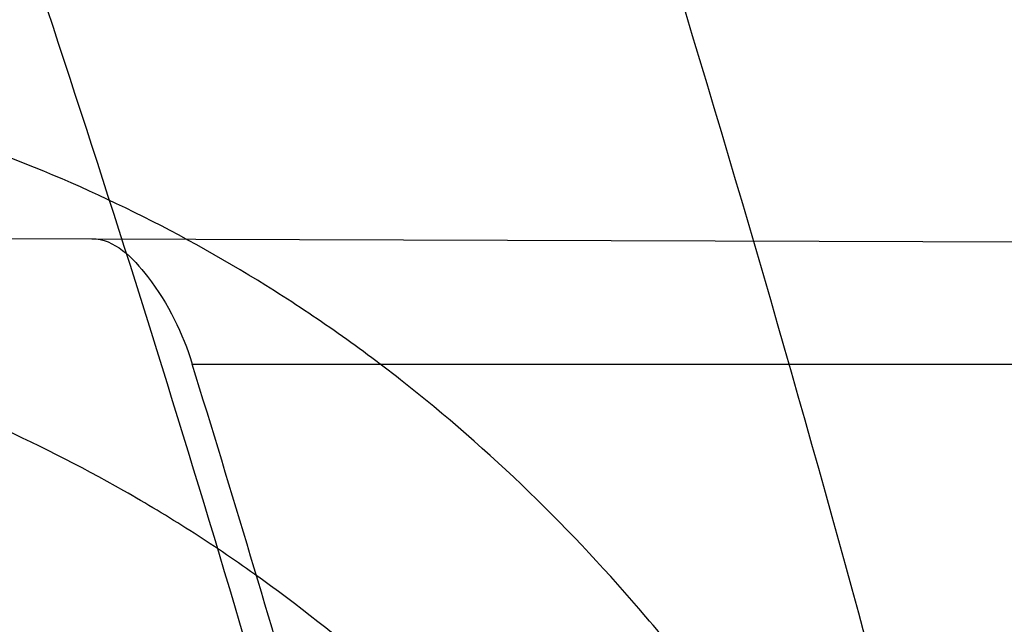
# Model space of a CAD drawing. Header units: millimetres. Extents: x 0 to 297, y 0 to 210.
# Tile 99 of 256: x 141.7184 to 141.7415, y 93.71 to 93.7242. Entities that reach past the tile are written whole.
import ezdxf

# ---------------------------------------------------------------- set-up
doc = ezdxf.new("R2010")
doc.units = ezdxf.units.MM
doc.header["$LTSCALE"] = 16.335
doc.layers.get('0').update_dxf_attribs({"linetype": 'CONTINUOUS'})
for name, color, linetype in [('01_GLOBAL', 7, 'CONTINUOUS'), ('INTFCLR_1', 7, 'CONTINUOUS'), ('INTFCLR_144815', 7, 'CONTINUOUS')]:
    doc.layers.add(name, color=color, linetype=linetype)

msp = doc.modelspace()

# ---------------------------------------------------------------- linework, layer by layer
at = {"color": 7, "linetype": 'Continuous'}
msp.add_circle((142.5788034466, 92.2083412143), 3.42, dxfattribs=at)
at = {"color": 9, "linetype": 'Continuous'}
msp.add_arc((142.5788034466, 92.2083412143), 3.3761688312, 92.9674534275, 177.0325465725, dxfattribs=at)
at = {"layer": '01_GLOBAL', "color": 7, "linetype": 'Continuous'}
msp.add_circle((142.5788034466, 92.2083412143), 3.465, dxfattribs=at)
at = {"layer": 'INTFCLR_1', "color": 6, "linetype": 'Continuous'}
msp.add_line((141.6490417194, 93.71928212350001), (141.7201135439, 93.71903403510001), dxfattribs=at)
at = {"layer": 'INTFCLR_1', "color": 9, "linetype": 'Continuous'}
for p, q in [((141.7201135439, 93.71903403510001), (141.7990226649, 93.7187585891)), ((141.7224650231, 93.7160928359), (141.7996998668, 93.7160928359))]:
    msp.add_line(p, q, dxfattribs=at)
at = {"layer": 'INTFCLR_1', "color": 6, "linetype": 'Continuous'}
for centre, radius, start, end in [((141.273551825, 93.5765928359), 0.5431065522, 270, 90.00000002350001), ((141.273551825, 93.5765928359), 0.5161422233, 270, 90.00000002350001), ((141.2728077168, 93.5765959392), 0.4707983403, 16.0920984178, 17.2354244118)]:
    msp.add_arc(centre, radius, start, end, dxfattribs=at)
at = {"layer": 'INTFCLR_1', "color": 9, "linetype": 'Continuous'}
msp.add_arc((141.273551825, 93.5765928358), 0.4693968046, 15.0858372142, 18.3537618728, dxfattribs=at)
for points, knots in [([(141.7564146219, 93.4086508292), (141.7574831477, 93.41155839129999), (141.7595771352, 93.4174295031), (141.7635668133, 93.42933601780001), (141.7700402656, 93.45070775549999), (141.7760428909, 93.4757920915), (141.7800065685, 93.49821100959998), (141.7816728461, 93.5096585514), (141.7825328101, 93.5162796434), (141.7845176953, 93.5329021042), (141.7865801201, 93.56130459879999), (141.786249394, 93.5948145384), (141.7846909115, 93.6165304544), (141.783710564, 93.6265576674), (141.7829887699, 93.6332267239), (141.7807586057, 93.6512265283), (141.7756949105, 93.6800492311), (141.7683980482, 93.70818923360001), (141.7631787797, 93.72489102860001), (141.7612158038, 93.7308650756), (141.7582294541, 93.7396651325), (141.7514922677, 93.75806300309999), (141.7398577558, 93.7850653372), (141.7266081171, 93.8105758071), (141.7173713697, 93.8262776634), (141.7130543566, 93.8332672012), (141.7101864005, 93.83782329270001), (141.7024300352, 93.84980584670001), (141.6894327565, 93.86819606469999), (141.6713790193, 93.8905837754), (141.6560874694, 93.9073650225), (141.64540551, 93.9180914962), (141.6394993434, 93.9237707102), (141.6313044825, 93.931429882), (141.6198341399, 93.9414587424), (141.6074179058, 93.951189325), (141.5999877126, 93.9564732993), (141.5969902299, 93.95850233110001), (141.595231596, 93.95966887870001), (141.5931919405, 93.96097975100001), (141.5909359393, 93.9623581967), (141.5889565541, 93.9634935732), (141.587260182, 93.9643827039), (141.5858677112, 93.96502951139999), (141.5847587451, 93.9654250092), (141.5839916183, 93.9656040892), (141.5833474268, 93.9655067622), (141.5832219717, 93.96490050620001), (141.5835311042, 93.9642303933), (141.5840679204, 93.963301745), (141.5849352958, 93.96213278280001), (141.5860911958, 93.9607075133), (141.587545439, 93.9590358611), (141.5892822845, 93.9571169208), (141.5909074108, 93.95536848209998), (141.5923395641, 93.9538455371), (141.5948337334, 93.9512100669), (141.5989725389, 93.94688354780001), (141.6073909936, 93.9380497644), (141.6165855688, 93.9281391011), (141.6249614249, 93.9186667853), (141.6301387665, 93.9126434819), (141.6384641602, 93.90275559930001), (141.6512098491, 93.88673181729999), (141.6679191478, 93.8634190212), (141.680013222, 93.8443873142), (141.6879313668, 93.83084055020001), (141.6933038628, 93.8213126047), (141.702572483, 93.8039212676), (141.7149508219, 93.7776586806), (141.7234902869, 93.75576266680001), (141.7274621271, 93.7444100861)], [0, 0, 0, 0, 0.0103790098, 0.0208837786, 0.0420711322, 0.08518383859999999, 0.1071959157, 0.1183352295, 0.1239409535, 0.1295662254, 0.1744257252, 0.2192335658, 0.2417179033, 0.2473538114, 0.2529901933, 0.2641930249, 0.3081221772, 0.3509242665, 0.3614865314, 0.3667493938, 0.3719931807, 0.3926229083, 0.4323809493, 0.4704125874, 0.488853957, 0.4934075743, 0.4979380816, 0.506891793, 0.541232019, 0.5733300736, 0.6031972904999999, 0.6172524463, 0.624045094, 0.6306497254, 0.6548348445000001, 0.6750681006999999, 0.6834748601, 0.6853777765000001, 0.68719583, 0.6905456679, 0.6935010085, 0.6960526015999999, 0.698191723, 0.6999112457, 0.7012080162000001, 0.7020916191, 0.7026257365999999, 0.703100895, 0.7038825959, 0.7050751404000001, 0.7066972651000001, 0.7087491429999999, 0.7112254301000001, 0.7141189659, 0.7174213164, 0.7192231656, 0.7211235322, 0.729579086, 0.7392841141, 0.7620097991, 0.7748694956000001, 0.7816475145, 0.7886215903, 0.818178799, 0.8502213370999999, 0.88468242, 0.8936821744, 0.9027945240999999, 0.9213302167, 0.9597016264, 1, 1, 1, 1]), ([(141.589474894, 93.9635928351), (141.5901302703, 93.9635927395), (141.5934664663, 93.96227294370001), (141.5972968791, 93.9600325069), (141.6010154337, 93.95769364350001), (141.6028021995, 93.9565296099), (141.6058484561, 93.95450638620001), (141.6133970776, 93.94924141), (141.6260174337, 93.93955065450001), (141.6376862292, 93.9295595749), (141.6460232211, 93.9219302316), (141.6520280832, 93.91627713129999), (141.6628847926, 93.9056050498), (141.6784293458, 93.8889099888), (141.6967876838, 93.8666341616), (141.7100118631, 93.8483278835), (141.7179037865, 93.83639944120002), (141.7208202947, 93.8318664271), (141.7252087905, 93.8249149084), (141.734595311, 93.80930459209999), (141.748064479, 93.7839377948), (141.7598995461, 93.7570716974), (141.766753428, 93.7387640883), (141.7697904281, 93.7300101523), (141.7717861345, 93.7240691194), (141.7770905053, 93.7074658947), (141.7845086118, 93.67948795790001), (141.7896594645, 93.6508151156), (141.7919274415, 93.6329110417), (141.7926613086, 93.62627893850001), (141.793657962, 93.61630821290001), (141.795242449, 93.59471460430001), (141.7955788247, 93.5613875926), (141.7934815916, 93.5331432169), (141.7914638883, 93.5166159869), (141.7905895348, 93.51003151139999), (141.788895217, 93.4986462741), (141.7848639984, 93.4763451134), (141.7787596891, 93.4513974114), (141.7721799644, 93.4301501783), (141.768123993, 93.4183101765), (141.7659952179, 93.41247182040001), (141.7649089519, 93.40958046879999)], [0, 0, 0, 0, 0.0031306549, 0.0166311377, 0.0214593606, 0.0240790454, 0.0268205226, 0.0389267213, 0.0680356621, 0.1027866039, 0.1122691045, 0.1220183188, 0.1421809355, 0.1849822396, 0.2309158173, 0.2799873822, 0.2927706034, 0.2992370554, 0.3057353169, 0.3320403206, 0.3862319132, 0.4428084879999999, 0.4721383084, 0.4795908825, 0.487069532, 0.5020757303, 0.5628487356, 0.6251729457, 0.6410612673, 0.6490543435, 0.6570463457, 0.6889269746, 0.7524526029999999, 0.8160592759, 0.8240370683, 0.8319876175, 0.8477879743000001, 0.8790177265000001, 0.9402188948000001, 0.970317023, 0.9852457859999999, 1, 1, 1, 1]), ([(141.7253905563, 93.6877906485), (141.724973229, 93.6893901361), (141.7243076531, 93.6917758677), (141.7233398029, 93.6949255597), (141.7218420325, 93.6995075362), (141.71935493, 93.70610872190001), (141.7163531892, 93.7124181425), (141.7141387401, 93.7163786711), (141.7126401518, 93.71889539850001), (141.7099336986, 93.7230254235), (141.7056479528, 93.7283995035), (141.7011888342, 93.7325606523), (141.6980236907, 93.734972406), (141.695867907, 93.73648312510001), (141.6919530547, 93.73889649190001), (141.6859110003, 93.74171273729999), (141.6801357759, 93.7434979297), (141.6761363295, 93.74444243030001), (141.6733675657, 93.74502009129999), (141.6683827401, 93.7458769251), (141.6610182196, 93.74667350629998), (141.653474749, 93.74705854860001), (141.6480509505, 93.74718271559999), (141.6448667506, 93.74721970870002), (141.6399940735, 93.7472449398), (141.6326138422, 93.74717676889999), (141.6226920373, 93.74696573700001), (141.6160338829, 93.74678616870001), (141.6126829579, 93.7466869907)], [0, 0, 0, 0, 0.0346278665, 0.051871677, 0.0690216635, 0.135606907, 0.1994957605, 0.215141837, 0.2306514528, 0.2608466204, 0.3185308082, 0.3741944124, 0.3880448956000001, 0.4018755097, 0.4293241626, 0.4842905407, 0.5409817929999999, 0.5556132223, 0.5703744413, 0.6002237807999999, 0.6615312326, 0.7254044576, 0.7584008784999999, 0.7751754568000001, 0.7921112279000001, 0.8604747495, 0.9297738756, 1, 1, 1, 1]), ([(141.7274621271, 93.7444100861), (141.7315912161, 93.73260804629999), (141.7390893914, 93.7083558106), (141.7462276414, 93.6771830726), (141.7497519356, 93.6563636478), (141.7511690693, 93.6465420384), (141.7520562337, 93.63993331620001), (141.7542266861, 93.62172821), (141.7563129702, 93.5917074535), (141.7560193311, 93.56158016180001), (141.75492511, 93.5431617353), (141.7544248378, 93.53644044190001), (141.7535799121, 93.5264371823), (141.7512498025, 93.5051367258), (141.7458257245, 93.4730218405), (141.7391945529, 93.44635307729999), (141.7346932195, 93.43104762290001), (141.7328673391, 93.4250457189), (141.7295794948, 93.4147503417), (141.7226337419, 93.3948776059), (141.7115361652, 93.3677887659), (141.7001192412, 93.3445285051), (141.6927555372, 93.3309518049), (141.6900841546, 93.32616319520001), (141.6861147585, 93.3191771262), (141.6775648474, 93.3047783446), (141.6639972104, 93.28405809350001), (141.6473654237, 93.26144055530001), (141.6353721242, 93.2466858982), (141.6284582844, 93.2385874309), (141.6258517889, 93.2355648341), (141.6214530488, 93.2305373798), (141.6133270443, 93.2214911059), (141.6044845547, 93.2120682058), (141.5965053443, 93.2037254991), (141.5917239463, 93.1987068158), (141.5879282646, 93.1946089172), (141.5854794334, 93.19177211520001), (141.5841304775, 93.1899788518), (141.5835709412, 93.18902726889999), (141.5832318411, 93.1883445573), (141.5833749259, 93.1874561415), (141.5852684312, 93.18784244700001), (141.5873513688, 93.1888408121), (141.5911230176, 93.19087984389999), (141.5947207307, 93.1931715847), (141.5976748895, 93.1951401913), (141.5995705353, 93.1964436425), (141.602756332, 93.1986733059), (141.6078515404, 93.20240372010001), (141.6149715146, 93.20793848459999), (141.62561538, 93.21669735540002), (141.6351418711, 93.22524116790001), (141.6434777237, 93.2332353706), (141.649452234, 93.23913163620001), (141.6602195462, 93.2502334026), (141.6755659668, 93.26754542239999), (141.6935858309, 93.2905631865), (141.7064887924, 93.3094194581), (141.7141583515, 93.3216829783), (141.7169899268, 93.32634221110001), (141.721250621, 93.3334910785), (141.7303494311, 93.3495428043), (141.743335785, 93.375597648), (141.7522698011, 93.3973723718), (141.7564146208, 93.40865082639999)], [0, 0, 0, 0, 0.0419354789, 0.08505031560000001, 0.1071497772, 0.1127379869, 0.1183317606, 0.1295131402, 0.1742263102, 0.2191466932, 0.230445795, 0.2361065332, 0.241751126, 0.2641147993, 0.3079545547, 0.3508736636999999, 0.3561840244, 0.3614616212, 0.3719139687, 0.3924297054, 0.4320526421, 0.4700131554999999, 0.4792642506, 0.483852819, 0.4884035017, 0.5062126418, 0.5400088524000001, 0.5714206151, 0.6003317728, 0.6037560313, 0.6071340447, 0.6137178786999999, 0.6261602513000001, 0.6479155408, 0.6570536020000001, 0.6648783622, 0.6711643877, 0.6757843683, 0.6774462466, 0.6786751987, 0.6794900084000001, 0.6799813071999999, 0.6813020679, 0.6842478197, 0.6888651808, 0.6950795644, 0.6987591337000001, 0.70073729, 0.7027989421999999, 0.7117993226, 0.7219139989, 0.7330405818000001, 0.7580265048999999, 0.7648041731, 0.7717766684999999, 0.7861782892, 0.816667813, 0.8493175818, 0.8841610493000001, 0.8932352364, 0.8978283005, 0.9024468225, 0.9211469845, 0.9596997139, 1, 1, 1, 1]), ([(141.7229346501, 93.6870658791), (141.7225203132, 93.6885902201), (141.7218596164, 93.6908635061), (141.7209005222, 93.6938639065), (141.7194166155, 93.69823298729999), (141.7169546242, 93.7045300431), (141.7139955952, 93.7105420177), (141.7118172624, 93.71431676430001), (141.7103415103, 93.7167193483), (141.7076752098, 93.7206670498), (141.7034603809, 93.7258064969), (141.6990952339, 93.7297841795), (141.6959998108, 93.7320950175), (141.6938889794, 93.73354677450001), (141.6900556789, 93.73586962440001), (141.6841506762, 93.73858959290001), (141.6785147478, 93.7403304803), (141.6746112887, 93.7412595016), (141.6719096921, 93.74183220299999), (141.6670470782, 93.7426860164), (141.6598660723, 93.74350723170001), (141.6525099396, 93.74393946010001), (141.6472212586, 93.7441077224), (141.6441167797, 93.7441727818), (141.6393662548, 93.74424232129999), (141.632170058, 93.7442490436), (141.6224934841, 93.74414930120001), (141.6159991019, 93.74404697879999), (141.61273008, 93.74398991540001)], [0, 0, 0, 0, 0.0341067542, 0.0511005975, 0.068008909, 0.1337310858, 0.1969343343, 0.2124407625, 0.2278215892, 0.257805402, 0.3152480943, 0.3708921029, 0.3847695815, 0.3986396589, 0.4261925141, 0.481455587, 0.5385040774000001, 0.553232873, 0.5680896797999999, 0.5981246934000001, 0.6597952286, 0.7240152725, 0.7571801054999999, 0.774039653, 0.7910593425, 0.8597607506, 0.9294066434, 1, 1, 1, 1]), ([(141.5894748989, 93.1895928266), (141.5892979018, 93.1895928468), (141.5888645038, 93.1896782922), (141.5888868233, 93.190457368), (141.5893505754, 93.1912589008), (141.5901524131, 93.1924502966), (141.5913747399, 93.19393289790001), (141.5929802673, 93.19575471), (141.5949656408, 93.1978911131), (141.5971947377, 93.2002239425), (141.5996190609, 93.2027196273), (141.6031782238, 93.2063557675), (141.6105296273, 93.21384324), (141.6195432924, 93.22320786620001), (141.6278287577, 93.2322027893), (141.6323134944, 93.2372021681), (141.6349707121, 93.240207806), (141.642015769, 93.24825737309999), (141.6542358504, 93.2629238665), (141.6711890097, 93.2854196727), (141.6850238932, 93.3060388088), (141.6937443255, 93.3203727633), (141.6977917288, 93.32732574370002), (141.7005148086, 93.332090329), (141.7080176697, 93.34559306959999), (141.7196527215, 93.3687304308), (141.7309710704, 93.39569854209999), (141.7380553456, 93.41548603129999), (141.7414080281, 93.4257353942), (141.74326968, 93.43170979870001), (141.7478571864, 93.44693850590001), (141.754617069, 93.4734775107), (141.7601493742, 93.50545404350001), (141.7625257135, 93.5266628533), (141.7633872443, 93.5366215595), (141.7638973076, 93.5433123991), (141.7650129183, 93.56164671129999), (141.7653124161, 93.591641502), (141.7631848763, 93.6215275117), (141.7609722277, 93.63964749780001), (141.7600677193, 93.64622607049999), (141.758622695, 93.65600410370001), (141.7550282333, 93.6767350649), (141.7477475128, 93.7077732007), (141.7401050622, 93.7319029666), (141.7358975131, 93.7436438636)], [0, 0, 0, 0, 0.0008731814, 0.0017184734, 0.0032338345, 0.0055641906, 0.008732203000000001, 0.0127298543, 0.0175349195, 0.0231216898, 0.028646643, 0.0346996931, 0.0482229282, 0.0804128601, 0.09881585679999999, 0.1085510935, 0.1135452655, 0.1186072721, 0.1613234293, 0.207686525, 0.2575125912, 0.2837456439, 0.2904463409, 0.297201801, 0.3108185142, 0.3666506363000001, 0.4248611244, 0.4549770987, 0.470314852, 0.4780577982, 0.4858479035, 0.548777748, 0.6130125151, 0.6457681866, 0.6540348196, 0.6623247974, 0.6788712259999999, 0.7446474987, 0.8101274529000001, 0.8265054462, 0.8346996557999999, 0.8428862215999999, 0.8752668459, 0.9384715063, 1, 1, 1, 1]), ([(141.7449178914, 93.6854962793), (141.7445486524, 93.6870835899), (141.7437011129, 93.6902022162), (141.7423787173, 93.694001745), (141.7411714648, 93.6969382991), (141.7398904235, 93.69975635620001), (141.7381353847, 93.703095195), (141.736149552, 93.70622191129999), (141.7344440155, 93.7085443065), (141.7318779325, 93.71171622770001), (141.7289807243, 93.7145423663), (141.7258063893, 93.7168923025), (141.7236874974, 93.71829130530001), (141.7198488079, 93.7204088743), (141.7157062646, 93.721909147), (141.7120515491, 93.72277845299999), (141.7095364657, 93.7232666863), (141.7049750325, 93.723859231), (141.7010060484, 93.7239502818), (141.6983405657, 93.72387709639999)], [0, 0, 0, 0, 0.0736783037, 0.1459642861, 0.18172594, 0.2171910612, 0.2858878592, 0.3520712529, 0.3844359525, 0.4161009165, 0.5365327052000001, 0.5657771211, 0.5946184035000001, 0.6512644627, 0.7636610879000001, 0.7922337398, 0.8211066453, 0.8794481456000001, 1, 1, 1, 1]), ([(141.7410849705, 93.68459283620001), (141.7407177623, 93.6859891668), (141.7398784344, 93.68873430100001), (141.7385775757, 93.69206755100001), (141.7373956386, 93.6946443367), (141.7361380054, 93.69712486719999), (141.7344170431, 93.7000653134), (141.7324811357, 93.7028097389), (141.7308218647, 93.704848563), (141.7283055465, 93.7076614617), (141.7254838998, 93.71014752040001), (141.7224238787, 93.71220603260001), (141.7203653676, 93.7134462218), (141.7166282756, 93.7153293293), (141.7126306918, 93.7166576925), (141.709107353, 93.7174420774), (141.706676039, 93.71788315), (141.7022708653, 93.7184343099), (141.6984415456, 93.7185380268), (141.6958671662, 93.7184930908)], [0, 0, 0, 0, 0.0701429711, 0.1392985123, 0.1736599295, 0.2078369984, 0.2743812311, 0.3389829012, 0.370778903, 0.4020358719, 0.5223382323, 0.5518983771, 0.5811774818, 0.6390375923, 0.7549036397, 0.7844765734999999, 0.8144030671, 0.8749126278, 1, 1, 1, 1])]:
    msp.add_open_spline(points, degree=3, knots=knots, dxfattribs=at)
at = {"layer": 'INTFCLR_1', "color": 6, "linetype": 'Continuous'}
for points, knots in [([(141.6277114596, 93.9635928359), (141.62722335, 93.9635928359), (141.6272941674, 93.9616186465), (141.6286240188, 93.9602168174), (141.6303773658, 93.9574436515), (141.6330579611, 93.9541787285), (141.636536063, 93.9498851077), (141.6409148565, 93.9446589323), (141.6460561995, 93.938503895), (141.6515635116, 93.9318371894), (141.6570035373, 93.92513003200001), (141.6620669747, 93.9187433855), (141.6667156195, 93.9127488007), (141.6709428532, 93.907173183), (141.6747632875, 93.9020253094), (141.678203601, 93.89729346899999), (141.6812975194, 93.892957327), (141.684076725, 93.8889918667), (141.6865629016, 93.8853864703), (141.6887839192, 93.8821174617), (141.6907670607, 93.879157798), (141.6925435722, 93.87647309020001), (141.6941233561, 93.874058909), (141.6955259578, 93.8718932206), (141.6967707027, 93.86995357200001), (141.6978866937, 93.8681999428), (141.6988796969, 93.86662771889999), (141.6997620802, 93.86522135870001), (141.7005836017, 93.8639042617), (141.7014128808, 93.86256652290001), (141.7023097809, 93.86111046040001), (141.7032931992, 93.8595026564), (141.7043734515, 93.85772284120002), (141.7055619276, 93.8557478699), (141.706875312, 93.8535443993), (141.7083246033, 93.8510862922), (141.7099237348, 93.84834019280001), (141.7116817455, 93.8452798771), (141.7136163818, 93.8418602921), (141.7157436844, 93.8380349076), (141.7180830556, 93.833744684), (141.7206593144, 93.82891480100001), (141.7234900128, 93.82347305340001), (141.726590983, 93.8173359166), (141.7299816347, 93.810401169), (141.7336899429, 93.8025259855), (141.7377398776, 93.7935382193), (141.7421529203, 93.78321811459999), (141.7469453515, 93.7713014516), (141.7521299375, 93.7574106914), (141.7576364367, 93.74122679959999), (141.7631009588, 93.7231958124), (141.7681397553, 93.7040775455), (141.7724835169, 93.68473862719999), (141.7760959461, 93.6653468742), (141.7789762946, 93.645979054), (141.7811396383, 93.6266321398), (141.78259316, 93.6073517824), (141.7833500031, 93.5881192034), (141.7834187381, 93.5689647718), (141.782807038, 93.54987085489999), (141.7815194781, 93.5308399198), (141.7795595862, 93.51188722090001), (141.7769236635, 93.4929746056), (141.7736112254, 93.47412732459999), (141.7696058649, 93.4553044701), (141.7649044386, 93.43652991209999), (141.7595680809, 93.41806413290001), (141.7539109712, 93.4008043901), (141.7483372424, 93.3854818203), (141.7431614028, 93.3723954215), (141.7384031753, 93.3611505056), (141.7340415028, 93.3514143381), (141.7300563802, 93.34293319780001), (141.7264192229, 93.3354991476), (141.7231040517, 93.3289574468), (141.7200858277, 93.32318225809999), (141.7173473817, 93.3180790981), (141.7148681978, 93.3135654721), (141.7126227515, 93.30956018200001), (141.7105887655, 93.305996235), (141.7087453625, 93.3028169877), (141.7070795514, 93.29998482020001), (141.705579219, 93.29746570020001), (141.7042282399, 93.2952218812), (141.7030062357, 93.2932118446), (141.701896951, 93.29140311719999), (141.7008702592, 93.2897422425), (141.6998448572, 93.28809591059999), (141.698741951, 93.2863382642), (141.697495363, 93.2843681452), (141.6960930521, 93.28217288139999), (141.6945138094, 93.27972619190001), (141.6927331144, 93.2769994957), (141.6907308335, 93.2739717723), (141.6884841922, 93.27062245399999), (141.6859642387, 93.26692415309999), (141.6831423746, 93.2628508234), (141.6799866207, 93.2583791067), (141.6764721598, 93.2534967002), (141.6725652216, 93.248182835), (141.668231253, 93.2424190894), (141.6634587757, 93.2362207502), (141.6582464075, 93.2296072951), (141.6526341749, 93.2226555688), (141.646910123, 93.21570810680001), (141.6415439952, 93.20927720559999), (141.6369559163, 93.20380754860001), (141.633315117, 93.19932400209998), (141.6305101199, 93.19592415), (141.6286771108, 93.1930397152), (141.6273060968, 93.1916061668), (141.6272194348, 93.1895928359), (141.6277114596, 93.1895928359)], [0, 0, 0, 0, 0.0017146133, 0.0041239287, 0.0077631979, 0.0127375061, 0.019147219, 0.0271011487, 0.0367138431, 0.0473099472, 0.0574795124, 0.0670486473, 0.07593967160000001, 0.0841262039, 0.0916267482, 0.0984583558, 0.1046766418, 0.1103381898, 0.1154683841, 0.1200606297, 0.1242209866, 0.1279830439, 0.1313690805, 0.1343557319, 0.1370466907, 0.1394649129, 0.141657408, 0.1435788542, 0.1452969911, 0.147110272, 0.1491076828, 0.1513042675, 0.1537308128, 0.1564212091, 0.1594011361, 0.1627417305, 0.1664450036, 0.1705638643, 0.1751393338, 0.1802462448, 0.1859394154, 0.1923045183, 0.1994748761, 0.2074861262, 0.2164579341, 0.2265900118, 0.2380620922, 0.2510852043, 0.2660147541, 0.2831767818, 0.3031618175, 0.3260557, 0.3493456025, 0.3725974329, 0.3956655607, 0.4186206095, 0.4413650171, 0.4640353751, 0.4865253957, 0.5089623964, 0.531306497, 0.5536180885, 0.5759523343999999, 0.598223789, 0.6206818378, 0.6431588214, 0.6658101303, 0.6886542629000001, 0.710664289, 0.7296002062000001, 0.7459208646, 0.7600932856, 0.7724882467, 0.7833944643, 0.793008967, 0.8015592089, 0.8091555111, 0.8158987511, 0.8219029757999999, 0.8272448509, 0.832028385, 0.8363175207, 0.8401542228, 0.8435703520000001, 0.8466171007, 0.8493545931, 0.8518335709, 0.8540704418, 0.8562135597, 0.8586467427, 0.8613594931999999, 0.864403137, 0.8677972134, 0.87158895, 0.8758429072, 0.8805481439, 0.8857559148, 0.8915631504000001, 0.8979547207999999, 0.9049814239, 0.9126947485, 0.9211229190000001, 0.9303127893, 0.9401736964, 0.9507020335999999, 0.9616958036, 0.9717974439, 0.9801138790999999, 0.9868020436, 0.9920080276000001, 0.9957951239, 0.9982716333, 1, 1, 1, 1]), ([(141.6277114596, 93.1895928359), (141.628171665, 93.1895928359), (141.6293857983, 93.19006169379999), (141.6315047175, 93.19118839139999), (141.6344755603, 93.1931057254), (141.6382959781, 93.1958294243), (141.6430293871, 93.1994736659), (141.6486619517, 93.204090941), (141.6548706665, 93.2094848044), (141.6611699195, 93.2152477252), (141.6671157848, 93.2209450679), (141.6725640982, 93.22637349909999), (141.6775235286, 93.2314965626), (141.6820174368, 93.23628843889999), (141.6860792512, 93.24074344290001), (141.6897364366, 93.2448601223), (141.6930192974, 93.248641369), (141.695970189, 93.25211257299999), (141.6986132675, 93.2552811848), (141.7009775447, 93.25816358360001), (141.7030883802, 93.2607771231), (141.7049778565, 93.2631493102), (141.7066938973, 93.26533073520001), (141.7083843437, 93.267503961), (141.7101852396, 93.2698473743), (141.7120971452, 93.2723692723), (141.7139888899, 93.2749001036), (141.7158471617, 93.2774191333), (141.7177807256, 93.2800762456), (141.719921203, 93.2830619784), (141.7223135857, 93.2864552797), (141.7249869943, 93.2903210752), (141.7279695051, 93.29472983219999), (141.7312859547, 93.2997545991), (141.7349620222, 93.3054853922), (141.739037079, 93.3120481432), (141.7435494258, 93.3195877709), (141.7485344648, 93.32828125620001), (141.7540294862, 93.3383627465), (141.760066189, 93.3501066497), (141.766684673, 93.36392390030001), (141.7737557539, 93.3800111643), (141.780825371, 93.39786298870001), (141.7874356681, 93.4166847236), (141.7933066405, 93.4357633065), (141.7983875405, 93.454912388), (141.8026952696, 93.4741114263), (141.8062277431, 93.4932588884), (141.8090134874, 93.5124067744), (141.811058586, 93.53147350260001), (141.8123825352, 93.5504894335), (141.8129971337, 93.5694357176), (141.8129122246, 93.5883156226), (141.8121342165, 93.6071403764), (141.8106673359, 93.62589803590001), (141.8085112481, 93.6445966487), (141.8056642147, 93.6632334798), (141.8021262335, 93.68178000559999), (141.7978831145, 93.7002777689), (141.7929277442, 93.71870359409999), (141.7872355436, 93.7370788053), (141.7808222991, 93.75530999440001), (141.7739442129, 93.77270942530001), (141.7670434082, 93.78846903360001), (141.7605810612, 93.8020326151), (141.7546880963, 93.8135696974), (141.7493295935, 93.823472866), (141.7444701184, 93.8320171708), (141.7400702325, 93.83943301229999), (141.7360941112, 93.8458959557), (141.7325006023, 93.8515538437), (141.7292596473, 93.8565142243), (141.726339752, 93.8608753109), (141.7237187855, 93.86470654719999), (141.7213647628, 93.8680818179), (141.7192605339, 93.87104888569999), (141.717372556, 93.87367216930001), (141.7156764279, 93.8759981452), (141.7140548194, 93.87819543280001), (141.7123690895, 93.88045363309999), (141.7105117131, 93.88291035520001), (141.7085985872, 93.8854056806), (141.7066793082, 93.8878747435), (141.7047357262, 93.8903431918), (141.7026024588, 93.8930148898), (141.7002196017, 93.8959525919), (141.69755058, 93.8991866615), (141.6945697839, 93.9027308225), (141.6912418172, 93.90660370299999), (141.6875371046, 93.9108152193), (141.6834171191, 93.91537787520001), (141.6788518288, 93.92028969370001), (141.6738154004, 93.9255385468), (141.6682758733, 93.9311042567), (141.6622344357, 93.93693821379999), (141.6557918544, 93.9428789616), (141.6493931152, 93.94847737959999), (141.6435362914, 93.95331061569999), (141.6386043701, 93.9571286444), (141.6346411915, 93.9599686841), (141.6315795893, 93.9619541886), (141.6294126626, 93.96311226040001), (141.6281767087, 93.9635928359), (141.6277114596, 93.9635928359)], [0, 0, 0, 0, 0.0015510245, 0.0042404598, 0.008161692, 0.0134191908, 0.0200669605, 0.0282845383, 0.0379646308, 0.04778133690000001, 0.0570562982, 0.0657163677, 0.0737008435, 0.0810864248, 0.08785639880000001, 0.09401872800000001, 0.09964461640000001, 0.1047327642, 0.1093734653, 0.1135510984, 0.1172970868, 0.1206958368, 0.1237721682, 0.1266512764, 0.1299751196, 0.1337328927, 0.1373171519, 0.1406241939, 0.1442827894, 0.1483924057, 0.1530055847, 0.1582756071, 0.1642330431, 0.1709447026, 0.1785661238, 0.1871788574, 0.1969791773, 0.2081785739, 0.2209513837, 0.2356728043, 0.2526768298, 0.2725784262, 0.2948857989, 0.3173719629, 0.3397942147, 0.362144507, 0.3841260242, 0.4060931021, 0.4277499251, 0.4493238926, 0.4707068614, 0.4919794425, 0.5131973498, 0.5343237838, 0.5554641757, 0.5765947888, 0.5977467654, 0.6189899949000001, 0.6402145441, 0.6616941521, 0.6832817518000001, 0.7050322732, 0.7268136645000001, 0.7463228, 0.7630041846, 0.7774428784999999, 0.7899800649, 0.8009502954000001, 0.8105690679, 0.8190401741, 0.8265233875, 0.8331581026, 0.8390096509, 0.8442114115, 0.8488026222, 0.8528784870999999, 0.8564706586, 0.8596954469, 0.8625805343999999, 0.8656744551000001, 0.8691928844, 0.8729603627, 0.8762716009, 0.879732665, 0.8835489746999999, 0.8877941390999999, 0.8924809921, 0.8976810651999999, 0.9034017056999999, 0.9096904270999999, 0.916584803, 0.9241199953, 0.932290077, 0.9411002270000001, 0.9505839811, 0.960593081, 0.9706330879, 0.9792338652, 0.9861845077, 0.991642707, 0.9956806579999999, 0.9984319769, 1, 1, 1, 1]), ([(141.7201135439, 93.71903403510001), (141.7206399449, 93.7190321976), (141.7217073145, 93.7179513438), (141.7222374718, 93.7168263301), (141.7224650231, 93.7160928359)], [0, 0, 0, 0, 0.4066831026, 1, 1, 1, 1])]:
    msp.add_open_spline(points, degree=3, knots=knots, dxfattribs=at)
at = {"layer": 'INTFCLR_144815', "color": 6, "linetype": 'Continuous'}
for radius in [0.5743020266, 0.5472855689]:
    msp.add_circle((141.273551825, 93.5765928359), radius, dxfattribs=at)
for radius, start, end in [(0.7917112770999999, 313.9937911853, 154.5150993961), (0.7647112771, 312.9543589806, 154.5144414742), (0.73941501, 282.2440355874, 71.2863570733), (0.5834285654, 308.490992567, 51.50900743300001), (0.6104450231, 316.9838592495, 43.0161407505), (0.5760164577, 313.9992414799, 46.00075850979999)]:
    msp.add_arc((141.273551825, 93.5765928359), radius, start, end, dxfattribs=at)
at = {"layer": 'INTFCLR_144815', "color": 9, "linetype": 'Continuous'}
for centre, radius, start, end in [((141.273551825, 93.5765928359), 0.7345008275, 292.4997540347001, 54.0964566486), ((141.2735550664, 93.5765943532), 0.6625959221, 292.4997540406, 54.09645665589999), ((141.2735749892, 93.5765983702), 0.6513931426, 311.2505121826, 48.7494878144), ((141.2735518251, 93.5765928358), 0.5937131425, 314.0862202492, 45.9137797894), ((141.273551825, 93.5765928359), 0.5795156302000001, 313.8592910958, 46.1407088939), ((141.273551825, 93.5765928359), 0.5757241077, 314.0319604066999, 45.9680396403)]:
    msp.add_arc(centre, radius, start, end, dxfattribs=at)
at = {"layer": 'INTFCLR_144815', "color": 6, "linetype": 'Continuous'}
for points, knots in [([(141.8173538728, 93.5765928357), (141.8173538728, 93.5794212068), (141.8173118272, 93.58507865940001), (141.8171225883, 93.5935644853), (141.8168070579, 93.60205032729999), (141.8163650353, 93.6105362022), (141.8157962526, 93.61902194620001), (141.8151003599, 93.62750751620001), (141.8142769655, 93.63599250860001), (141.8133255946, 93.64447672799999), (141.8122457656, 93.6529594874), (141.8110369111, 93.66144038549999), (141.8096985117, 93.66991834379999), (141.8082299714, 93.6783925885), (141.8066308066, 93.6868615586), (141.8049004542, 93.6953240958), (141.8030385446, 93.70377809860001), (141.80104466, 93.7122218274), (141.7989186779, 93.72065246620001), (141.7966604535, 93.7290675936), (141.7942702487, 93.73746360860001), (141.7917483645, 93.74583724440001), (141.789095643, 93.7541839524), (141.7863130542, 93.762499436), (141.7834022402, 93.7707781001), (141.7803651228, 93.77901440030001), (141.7772043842, 93.7872016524), (141.7739232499, 93.79533281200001), (141.7705257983, 93.8033998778), (141.767016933, 93.8113941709), (141.763402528, 93.81930619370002), (141.7596895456, 93.82712558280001), (141.7558861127, 93.83484115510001), (141.7520015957, 93.8424409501), (141.7480466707, 93.84991227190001), (141.744033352, 93.8572417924), (141.7399749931, 93.86441567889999), (141.7358862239, 93.87141979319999), (141.7317828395, 93.8782399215), (141.7276816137, 93.8848620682), (141.7236000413, 93.8912727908), (141.7195560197, 93.89745955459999), (141.7155674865, 93.9034110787), (141.7116520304, 93.9091176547), (141.7078264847, 93.9145714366), (141.7041065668, 93.91976662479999), (141.7005065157, 93.9246996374), (141.6970389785, 93.92936893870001), (141.6937149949, 93.93377478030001), (141.690544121, 93.9379188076), (141.6875338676, 93.941804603), (141.6846894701, 93.9454377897), (141.6820136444, 93.94882619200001), (141.6795073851, 93.95197874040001), (141.6771704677, 93.9549048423), (141.6750020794, 93.95761363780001), (141.6730008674, 93.9601140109), (141.6711651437, 93.962414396), (141.669493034, 93.9645226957), (141.6679826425, 93.96644604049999), (141.666632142, 93.9681910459), (141.6654391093, 93.9697636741), (141.6644023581, 93.97117020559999), (141.6635160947, 93.972414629), (141.6627882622, 93.97350604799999), (141.6621863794, 93.9744363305), (141.6617182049, 93.9753981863), (141.6610997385, 93.9761994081), (141.6615040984, 93.97708787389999), (141.6617698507, 93.97709267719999)], [0, 0, 0, 0, 0.0193136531, 0.0386315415, 0.05795820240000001, 0.0772974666, 0.0966541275, 0.1160313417, 0.1354339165, 0.1548642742, 0.1743271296, 0.1938240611, 0.2133596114, 0.2329339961, 0.2525510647, 0.2722100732, 0.2919141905, 0.3116608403, 0.3314519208, 0.351283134, 0.3711547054, 0.3910601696, 0.4109974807, 0.4309575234, 0.4509352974, 0.4709189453, 0.4908990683, 0.5108615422, 0.5307908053, 0.5506690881, 0.5704756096, 0.5901867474, 0.6097758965, 0.6292133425, 0.6484663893, 0.6674992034, 0.6862731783, 0.7047472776, 0.7228785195, 0.7406226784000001, 0.7579352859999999, 0.7747726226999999, 0.7910927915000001, 0.8068568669, 0.8220298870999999, 0.8365818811, 0.8504883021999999, 0.8637310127, 0.8762964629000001, 0.8881752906, 0.8993620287, 0.9098612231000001, 0.9196832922, 0.928844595, 0.9373624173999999, 0.9452545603, 0.952538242, 0.9592315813, 0.9653514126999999, 0.970913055, 0.9759307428, 0.980418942, 0.9843915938, 0.9878631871, 0.9908472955, 0.9933569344, 0.9954053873, 0.9981850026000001, 1, 1, 1, 1]), ([(141.6746009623, 93.1760929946), (141.6743294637, 93.1760979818), (141.6739346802, 93.1770195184), (141.6745467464, 93.1778388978), (141.6750158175, 93.17883374), (141.6756162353, 93.1797931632), (141.6763427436, 93.18091902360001), (141.6772268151, 93.1822020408), (141.6782605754, 93.1836515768), (141.6794495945, 93.1852715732), (141.6807951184, 93.18706860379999), (141.6822994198, 93.18904864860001), (141.6839649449, 93.1912193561), (141.6857956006, 93.1935906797), (141.6877946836, 93.1961725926), (141.6899625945, 93.1989721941), (141.6922956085, 93.2019921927), (141.6947877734, 93.2052332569), (141.6974360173, 93.20870055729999), (141.7002434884, 93.21240829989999), (141.7032142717, 93.2163732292), (141.7063442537, 93.22060254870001), (141.7096232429, 93.2250961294), (141.7130388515, 93.22985135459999), (141.7165811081, 93.2348694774), (141.7202374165, 93.2401484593), (141.7239937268, 93.2456843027), (141.7278347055, 93.251470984), (141.731743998, 93.2575005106), (141.735704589, 93.26376313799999), (141.7396991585, 93.2702476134), (141.7437104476, 93.2769414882), (141.7477216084, 93.28383147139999), (141.7517165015, 93.2909037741), (141.7556799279, 93.2981444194), (141.7595977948, 93.3055395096), (141.7634572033, 93.3130754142), (141.767246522, 93.3207389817), (141.7709553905, 93.32851766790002), (141.7745746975, 93.3363996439), (141.7780965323, 93.3443738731), (141.7815140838, 93.35243008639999), (141.7848215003, 93.3605586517), (141.7880144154, 93.3687521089), (141.7910827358, 93.3769863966), (141.7940232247, 93.38525192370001), (141.7968372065, 93.39355072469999), (141.7995279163, 93.40189302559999), (141.8020958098, 93.4102817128), (141.8045374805, 93.4187064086), (141.8068514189, 93.42716225), (141.8090350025, 93.4356385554), (141.811086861, 93.444127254), (141.8130074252, 93.4526268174), (141.8147973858, 93.4611370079), (141.8164574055, 93.4696578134), (141.8179878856, 93.4781882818), (141.8193889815, 93.4867260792), (141.8206608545, 93.49526836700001), (141.8218038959, 93.5038134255), (141.8228186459, 93.5123607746), (141.8237055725, 93.5209097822), (141.8244651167, 93.5294599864), (141.8250976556, 93.5380107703), (141.8256035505, 93.54656205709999), (141.825983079, 93.55511352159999), (141.8262364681, 93.5636652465), (141.8263638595, 93.57221696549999), (141.8263653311, 93.5807687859), (141.8262408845, 93.58932047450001), (141.825990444, 93.5978721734), (141.8256138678, 93.6064236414), (141.8251109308, 93.61497493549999), (141.8244813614, 93.6235256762), (141.8237248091, 93.6320757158), (141.8228408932, 93.64062454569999), (141.821829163, 93.64917180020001), (141.8206891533, 93.6577167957), (141.8194203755, 93.6662587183), (141.8180223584, 93.67479645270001), (141.8164946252, 93.6833288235), (141.8148367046, 93.6918545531), (141.8130483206, 93.7003713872), (141.8111294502, 93.708876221), (141.8090801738, 93.7173660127), (141.8069004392, 93.7258386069), (141.8045900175, 93.7342926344), (141.8021489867, 93.7427256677), (141.7995780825, 93.7511333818), (141.7968786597, 93.7595102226), (141.794052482, 93.76785030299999), (141.7911015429, 93.7761479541), (141.7880284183, 93.78439680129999), (141.7848363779, 93.7925896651), (141.7815294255, 93.8007186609), (141.7781123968, 93.8087751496), (141.7745910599, 93.8167496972), (141.7709722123, 93.8246320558), (141.7672637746, 93.83241116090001), (141.7634748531, 93.84007518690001), (141.7596157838, 93.8476116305), (141.7556981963, 93.85500733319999), (141.7517349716, 93.8622486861), (141.7477402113, 93.8693217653), (141.7437291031, 93.8762126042), (141.7397177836, 93.8829074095), (141.7357230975, 93.8893928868), (141.7317622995, 93.8956565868), (141.7278527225, 93.90168723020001), (141.7240113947, 93.9074750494), (141.7202546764, 93.9130120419), (141.7165979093, 93.9182921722), (141.7130551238, 93.92331147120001), (141.7096387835, 93.92806808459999), (141.7063596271, 93.93256220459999), (141.7032265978, 93.9367959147), (141.7002468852, 93.9407729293), (141.6974259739, 93.9444983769), (141.6947677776, 93.947978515), (141.6922747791, 93.9512204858), (141.689948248, 93.9542320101), (141.6877884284, 93.957021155), (141.6857947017, 93.9595961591), (141.6839658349, 93.96196516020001), (141.6823001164, 93.9641361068), (141.6807955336, 93.9661165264), (141.6794499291, 93.96791362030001), (141.6782609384, 93.9695336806), (141.6772266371, 93.97098359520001), (141.6763438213, 93.9722659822), (141.6756133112, 93.9733940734), (141.6750243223, 93.9743472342), (141.6745991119, 93.9751992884), (141.6741632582, 93.9759468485), (141.6741898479, 93.9770851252), (141.6746009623, 93.97709267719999)], [0, 0, 0, 0, 0.0009311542, 0.0023661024, 0.0034197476, 0.004708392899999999, 0.006238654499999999, 0.0080169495, 0.0100497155, 0.0123440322, 0.0149074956, 0.0177478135, 0.0208710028, 0.0242896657, 0.0280205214, 0.0320682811, 0.0364316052, 0.0411066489, 0.04608797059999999, 0.0513925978, 0.0570544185, 0.0630770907, 0.069434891, 0.0761294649, 0.08315356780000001, 0.09049758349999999, 0.0981493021, 0.1060937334, 0.1143137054, 0.1227901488, 0.1315025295, 0.1404294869, 0.1495493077, 0.1588404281, 0.1682819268, 0.1778537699, 0.1875370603, 0.197314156, 0.207168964, 0.217086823, 0.2270545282, 0.2370604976, 0.2470942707, 0.2571461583, 0.2672135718, 0.2772260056, 0.2872285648, 0.2972614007, 0.3072826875, 0.3173107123, 0.3273382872, 0.3373435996, 0.3473246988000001, 0.3572841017, 0.367223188, 0.3771444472, 0.387051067, 0.3969410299, 0.4068119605, 0.4166652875, 0.4265028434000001, 0.4363264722, 0.4461370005, 0.4559367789, 0.4657270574, 0.4755104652, 0.4852884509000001, 0.4950636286, 0.5048374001, 0.5146124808, 0.5243903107, 0.5341735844, 0.5439637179, 0.5537632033, 0.5635732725, 0.5733961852, 0.5832332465, 0.5930862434, 0.6029564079, 0.6128446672, 0.6227518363, 0.6326790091, 0.6426268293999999, 0.6525927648, 0.6625749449, 0.6725742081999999, 0.6825911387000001, 0.6926266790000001, 0.7026779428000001, 0.7127386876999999, 0.7228052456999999, 0.7328732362, 0.7429368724, 0.7529895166, 0.7630233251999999, 0.7730292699, 0.7829971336, 0.7929151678, 0.8027701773, 0.8125475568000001, 0.8222311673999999, 0.8318035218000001, 0.8412455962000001, 0.8505374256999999, 0.8596580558, 0.8685859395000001, 0.8772993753, 0.8857769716, 0.8939982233, 0.9019439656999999, 0.9095970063, 0.9169424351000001, 0.9239679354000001, 0.9306640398, 0.9370242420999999, 0.9430448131, 0.9487246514, 0.9540648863, 0.9590688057, 0.9637413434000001, 0.9680887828, 0.9721183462, 0.9758379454, 0.9792560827, 0.9823810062, 0.9852211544, 0.9877847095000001, 0.9900792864, 0.992112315, 0.993890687, 0.995421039, 0.9967097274, 0.9977633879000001, 0.9985900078, 1, 1, 1, 1]), ([(141.6367999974, 93.9635928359), (141.6364399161, 93.9635928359), (141.6363255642, 93.96223278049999), (141.6372569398, 93.961163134), (141.63838536, 93.9592337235), (141.640177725, 93.9569395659), (141.6424921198, 93.95397263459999), (141.6453817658, 93.950439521), (141.6488464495, 93.9462393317), (141.6528933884, 93.9413522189), (141.6575677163, 93.93566622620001), (141.6628623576, 93.9291331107), (141.6687637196, 93.92169221), (141.6752395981, 93.91329443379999), (141.6822044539, 93.9039472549), (141.6895907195, 93.89362696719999), (141.6972639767, 93.88240246), (141.7051198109, 93.8703058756), (141.7130153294, 93.8574437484), (141.7208404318, 93.84389146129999), (141.7284773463, 93.82976390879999), (141.7358420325, 93.8151435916), (141.7428534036, 93.8001349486), (141.7494631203, 93.78480120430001), (141.755622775, 93.7692287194), (141.7613102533, 93.75346066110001), (141.7665038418, 93.7375560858), (141.7711928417, 93.7215559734), (141.7753772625, 93.70547850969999), (141.7790480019, 93.6893825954), (141.7822197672, 93.6732368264), (141.7848866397, 93.6571045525), (141.7870606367, 93.6409506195), (141.7887417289, 93.6248260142), (141.7899368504, 93.6087188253), (141.7906506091, 93.59264376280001), (141.7908088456, 93.5819393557), (141.7908088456, 93.5765928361)], [0, 0, 0, 0, 0.0025344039, 0.005901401, 0.0109295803, 0.0177704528, 0.0265540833, 0.0373505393, 0.04991676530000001, 0.0648695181, 0.0820131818, 0.1017234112, 0.1240566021, 0.1488553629, 0.1763609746, 0.2060970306, 0.2381748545, 0.2720515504, 0.3076064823, 0.3443876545, 0.3821831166, 0.4206251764, 0.4595934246, 0.4987613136, 0.5381325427, 0.5774437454, 0.6167240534, 0.6558745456, 0.6947773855, 0.7336358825, 0.7720551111, 0.8105726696, 0.8487051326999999, 0.8867612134, 0.9246626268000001, 0.9623689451, 1, 1, 1, 1]), ([(141.6876600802, 93.9635928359), (141.6873876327, 93.9635928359), (141.6869901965, 93.9626640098), (141.6875708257, 93.9618304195), (141.6880138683, 93.96081402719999), (141.6885845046, 93.9598337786), (141.6892758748, 93.95868324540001), (141.6901180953, 93.95737211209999), (141.6911032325, 93.9558912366), (141.6922361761, 93.95423713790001), (141.693517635, 93.95240368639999), (141.6949495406, 93.9503850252), (141.696533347, 93.9481745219), (141.6982702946, 93.94576541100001), (141.7001613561, 93.9431504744), (141.702206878, 93.9403225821), (141.7044067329, 93.93727439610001), (141.7067598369, 93.9339990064), (141.7092643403, 93.9304896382), (141.7119171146, 93.9267403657), (141.7147138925, 93.9227459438), (141.7176489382, 93.9185023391), (141.7207150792, 93.9140067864), (141.7239035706, 93.9092581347), (141.7272041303, 93.90425699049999), (141.7306050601, 93.8990057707), (141.7340933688, 93.8935087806), (141.737654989, 93.8877721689), (141.7412750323, 93.881803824), (141.7449380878, 93.87561318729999), (141.7486285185, 93.8692110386), (141.7523307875, 93.8626091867), (141.7560297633, 93.8558201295), (141.759710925, 93.848856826), (141.7633605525, 93.841732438), (141.7669658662, 93.83446010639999), (141.7705151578, 93.82705267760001), (141.7739978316, 93.81952255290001), (141.7774044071, 93.81188158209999), (141.7807265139, 93.8041409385), (141.7839568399, 93.7963110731), (141.7870890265, 93.7884017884), (141.7901177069, 93.7804219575), (141.7930382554, 93.77237995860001), (141.7958469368, 93.7642830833), (141.7985405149, 93.75613842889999), (141.8011165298, 93.74795190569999), (141.8035728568, 93.7397293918), (141.8059080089, 93.7314755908), (141.8081207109, 93.7231952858), (141.8102101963, 93.71489212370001), (141.8121758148, 93.70656992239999), (141.814017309, 93.698231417), (141.8157344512, 93.6898796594), (141.8173273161, 93.68151664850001), (141.8187959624, 93.67314474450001), (141.8201406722, 93.66476527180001), (141.8213616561, 93.6563800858), (141.8224592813, 93.6479900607), (141.823433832, 93.6395966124), (141.8242856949, 93.6312001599), (141.8250151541, 93.62280178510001), (141.8256225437, 93.6144016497), (141.8261081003, 93.60600059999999), (141.8264720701, 93.59759857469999), (141.826714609, 93.58919624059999), (141.8268358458, 93.5807934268), (141.8268358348, 93.5723907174), (141.8267145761, 93.56398791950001), (141.8264720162, 93.55558560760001), (141.8261080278, 93.5471836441), (141.8256224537, 93.5387826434), (141.8250150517, 93.5303826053), (141.8242855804, 93.5219843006), (141.823433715, 93.5135879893), (141.8224591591, 93.5051946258), (141.8213615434, 93.496804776), (141.8201405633, 93.4884196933), (141.818795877, 93.48004042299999), (141.8173272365, 93.4716685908), (141.8157344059, 93.4633057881), (141.8140172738, 93.4549540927), (141.8121758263, 93.4466158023), (141.8102102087, 93.43829360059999), (141.8081207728, 93.4299906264), (141.805908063, 93.4217102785), (141.8035729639, 93.4134566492), (141.801116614, 93.4052340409), (141.7985406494, 93.3970476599), (141.7958470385, 93.38890288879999), (141.7930384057, 93.3808061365), (141.7901178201, 93.3727640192), (141.7870891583, 93.3647842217), (141.7839569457, 93.3568748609), (141.7807266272, 93.34904500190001), (141.7774045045, 93.3413043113), (141.7739979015, 93.33366327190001), (141.7705152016, 93.3261330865), (141.7669658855, 93.3187256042), (141.7633605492, 93.3114532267), (141.759710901, 93.30432879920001), (141.7560297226, 93.2973654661), (141.7523307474, 93.29057641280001), (141.748628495, 93.2839745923), (141.7449380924, 93.2775724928), (141.7412750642, 93.27138190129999), (141.737655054, 93.2654136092), (141.7340934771, 93.2596770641), (141.7306052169, 93.25418014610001), (141.7272043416, 93.24892900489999), (141.7239038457, 93.2439279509), (141.7207154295, 93.2391794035), (141.7176493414, 93.23468391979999), (141.7147143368, 93.23044036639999), (141.7119175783, 93.226445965), (141.7092648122, 93.2226966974), (141.7067603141, 93.2191873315), (141.7044071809, 93.2159118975), (141.702207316, 93.21286369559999), (141.700161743, 93.2100357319), (141.6982706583, 93.2074207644), (141.6965336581, 93.2050115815), (141.6949498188, 93.2028010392), (141.6935178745, 93.2007823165), (141.6922363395, 93.1989487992), (141.691103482, 93.19729470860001), (141.6901178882, 93.1958135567), (141.6892769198, 93.1945030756), (141.6885816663, 93.193350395), (141.6880221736, 93.19237622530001), (141.6876198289, 93.19150727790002), (141.6872095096, 93.190741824), (141.687244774, 93.1895928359), (141.6876600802, 93.1895928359)], [0, 0, 0, 0, 0.0009748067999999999, 0.0024843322, 0.0035889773, 0.0049377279, 0.0065370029, 0.0083930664, 0.0105121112, 0.0129009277, 0.0155662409, 0.0185155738, 0.0217561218, 0.0252958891, 0.029142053, 0.0333024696, 0.0377835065, 0.0425919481, 0.0477324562, 0.0532095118, 0.059024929, 0.0651792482, 0.071670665, 0.0784946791, 0.0856442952, 0.09310988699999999, 0.1008792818, 0.1089378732, 0.1172690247, 0.1258543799, 0.1346742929, 0.1437082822, 0.1529356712, 0.1623360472, 0.1718891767, 0.1815756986, 0.1913773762, 0.2012771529, 0.211259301, 0.2213094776, 0.2314148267, 0.2415638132, 0.2517458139, 0.2619526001, 0.2721754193, 0.2824085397, 0.2926450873, 0.3028812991, 0.3131119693, 0.3233349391, 0.3335463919, 0.3437455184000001, 0.3539296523, 0.3640990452, 0.3742517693, 0.3843890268, 0.3945097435, 0.4046157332, 0.4147062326, 0.4247836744, 0.4348478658, 0.4449015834, 0.4549448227, 0.4649806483, 0.4750093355, 0.4850340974, 0.4950553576, 0.5050763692, 0.5150976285, 0.5251223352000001, 0.5351510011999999, 0.5451866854, 0.5552299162, 0.5652834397, 0.5753475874, 0.5854247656, 0.5955152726, 0.6056208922, 0.6157416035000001, 0.6258785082, 0.6360313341, 0.6462002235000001, 0.6563845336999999, 0.6665832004, 0.6767949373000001, 0.6870173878, 0.6972484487, 0.7074841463, 0.7177211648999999, 0.7279537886, 0.7381770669, 0.7483834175, 0.7585658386, 0.7687147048, 0.7788200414, 0.7888703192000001, 0.7988525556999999, 0.8087524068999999, 0.8185541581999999, 0.8282407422, 0.8377939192, 0.8471943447, 0.8564217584, 0.8654556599, 0.8742755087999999, 0.8828608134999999, 0.8911918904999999, 0.8992503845, 0.907019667, 0.9144851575, 0.9216346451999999, 0.9284584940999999, 0.9349497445, 0.9411040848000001, 0.9469194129, 0.9523964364, 0.9575370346, 0.9623454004, 0.9668266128, 0.9709869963, 0.9748333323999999, 0.9783730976, 0.9816137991, 0.9845631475, 0.9872286, 0.9896174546, 0.9917366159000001, 0.9935927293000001, 0.995192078, 0.9965408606, 0.9976455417, 0.9985140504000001, 1, 1, 1, 1]), ([(141.8279920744, 93.5765928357), (141.8279920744, 93.57961106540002), (141.8279453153, 93.5856482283), (141.827734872, 93.5947032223), (141.8273840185, 93.6037574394), (141.8268925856, 93.61281042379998), (141.8262603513, 93.6218615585), (141.8254870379, 93.63091022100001), (141.8245723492, 93.63995544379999), (141.8235159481, 93.6489963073), (141.8223175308, 93.65803137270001), (141.8209767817, 93.6670592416), (141.8194934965, 93.6760778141), (141.8178674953, 93.6850850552), (141.8160988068, 93.6940780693), (141.8141875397, 93.7030540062), (141.8121341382, 93.7120089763), (141.8099392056, 93.72093909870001), (141.8076038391, 93.7298392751), (141.8051294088, 93.73870433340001), (141.8025179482, 93.7475277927), (141.7997719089, 93.7563029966), (141.7968945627, 93.76502200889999), (141.7938898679, 93.7736763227), (141.7907627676, 93.7822562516), (141.7875191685, 93.79075127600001), (141.7841661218, 93.79914982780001), (141.7807119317, 93.8074392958), (141.7771662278, 93.81560611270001), (141.773540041, 93.8236358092), (141.7698458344, 93.83151314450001), (141.7660975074, 93.83922225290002), (141.7623103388, 93.8467468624), (141.7585008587, 93.85407058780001), (141.7546866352, 93.86117730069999), (141.750885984, 93.8680515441), (141.7471176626, 93.8746788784), (141.743400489, 93.88104627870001), (141.7397529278, 93.8871425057), (141.7361926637, 93.8929584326), (141.7327361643, 93.8984873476), (141.7293986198, 93.9037246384), (141.7261938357, 93.90866760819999), (141.7231341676, 93.9133152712), (141.7202295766, 93.9176694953), (141.7174873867, 93.9217350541), (141.714912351, 93.92551930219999), (141.712507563, 93.92903072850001), (141.7102748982, 93.9322783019), (141.7082153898, 93.9352709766), (141.7063294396, 93.93801741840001), (141.7046169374, 93.9405260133), (141.7030776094, 93.9428040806), (141.7017103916, 93.944859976), (141.7005155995, 93.9466963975), (141.6994879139, 93.9483318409), (141.6986378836, 93.9497350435), (141.6979277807, 93.95102086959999), (141.6972633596, 93.9522383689), (141.6964914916, 93.9544142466), (141.697273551, 93.9544278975)], [0, 0, 0, 0, 0.0222571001, 0.0445186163, 0.0667890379, 0.0890723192, 0.1113729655, 0.1336940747, 0.1560397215, 0.1784119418, 0.2008143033, 0.2232471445, 0.2457129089, 0.2682100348, 0.2907394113, 0.3132970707, 0.3358817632, 0.358486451, 0.3811070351, 0.4037327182, 0.4263554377, 0.4489604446, 0.4715347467, 0.4940593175, 0.5165136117, 0.5388737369, 0.5611120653, 0.5831973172, 0.6050944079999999, 0.6267646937, 0.6481657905, 0.669252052, 0.6899749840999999, 0.7102837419, 0.7301263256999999, 0.7494508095, 0.7682064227, 0.7863443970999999, 0.8038198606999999, 0.8205929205, 0.8366293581, 0.851902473, 0.8663888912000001, 0.8800703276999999, 0.8929351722, 0.9049861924, 0.9162327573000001, 0.9266888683, 0.9363704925, 0.9452946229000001, 0.9534783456, 0.9609388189, 0.9676924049, 0.9737545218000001, 0.9791401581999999, 0.9838651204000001, 0.9879448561, 0.9913952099, 0.9942320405, 1, 1, 1, 1]), ([(141.8545562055, 93.5765928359), (141.8545562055, 93.58232985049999), (141.8543766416, 93.5938099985), (141.8535699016, 93.61102461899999), (141.8522225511, 93.6282339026), (141.8503317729, 93.6454332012), (141.8478929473, 93.66261608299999), (141.8449029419, 93.6797723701), (141.8413565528, 93.69688661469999), (141.83725221, 93.7139390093), (141.8325884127, 93.73090259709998), (141.8273701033, 93.7477437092), (141.8216049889, 93.76441833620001), (141.8153120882, 93.780873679), (141.8085173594, 93.79704301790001), (141.8012644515, 93.8128510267), (141.7936084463, 93.8282058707), (141.7856284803, 93.84300684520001), (141.777421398, 93.8571437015), (141.7691021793, 93.87050351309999), (141.7608023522, 93.8829802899), (141.7526596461, 93.8944793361), (141.7448116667, 93.9049307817), (141.7373791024, 93.9142903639), (141.7304690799, 93.9225506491), (141.7241547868, 93.92972697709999), (141.7184880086, 93.9358608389), (141.7134947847, 93.94100683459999), (141.7091846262, 93.9452247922), (141.7055514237, 93.94857992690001), (141.7025916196, 93.9511195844), (141.7002729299, 93.95292299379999), (141.69861852, 93.95398191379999), (141.6976418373, 93.954434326), (141.697273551, 93.9544278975)], [0, 0, 0, 0, 0.0408478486, 0.0817335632, 0.1226845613, 0.1637334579, 0.2049110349, 0.2462332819, 0.2877076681, 0.3293330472, 0.3710932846, 0.4129493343, 0.4548452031, 0.496691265, 0.5383653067, 0.5797017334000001, 0.6205048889, 0.6605076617, 0.6994062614, 0.7368735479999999, 0.7725477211, 0.8060862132, 0.8371823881, 0.8655946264, 0.8911736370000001, 0.9138533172, 0.9336464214, 0.9506270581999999, 0.9648988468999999, 0.9765861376, 0.9858149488, 0.9927059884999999, 0.9973773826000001, 1, 1, 1, 1])]:
    msp.add_open_spline(points, degree=3, knots=knots, dxfattribs=at)
at = {"layer": 'INTFCLR_144815', "color": 9, "linetype": 'Continuous'}
for points, knots in [([(141.7140713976, 93.97569982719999), (141.7138431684, 93.97550623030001), (141.7139951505, 93.9743565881), (141.7147929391, 93.97273919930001), (141.7163015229, 93.9700376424), (141.7185278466, 93.96660013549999), (141.7214490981, 93.962266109), (141.7243052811, 93.9581469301), (141.7268942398, 93.95443055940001), (141.7298434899, 93.95020189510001), (141.735690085, 93.9417938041), (141.7448453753, 93.9283505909), (141.7532702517, 93.9153275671), (141.7592085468, 93.90575993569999), (141.7634500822, 93.89879797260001), (141.7711113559, 93.8858450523), (141.7820546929, 93.8660766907), (141.7925484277, 93.84508267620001), (141.7997013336, 93.829460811), (141.8037938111, 93.8200803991), (141.8099724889, 93.8054302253), (141.8187673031, 93.7825818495), (141.8291486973, 93.7507135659), (141.8365545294, 93.7228456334), (141.8410124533, 93.70260315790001), (141.8433636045, 93.69067644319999), (141.8466773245, 93.67243252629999), (141.8506578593, 93.64456787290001), (141.8526756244, 93.6195737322), (141.8533025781, 93.6069424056)], [0, 0, 0, 0, 0.0022439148, 0.007012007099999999, 0.0145616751, 0.0248857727, 0.0379376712, 0.0536629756, 0.06249403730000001, 0.0718926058, 0.0923190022, 0.139277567, 0.1938351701, 0.208594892, 0.2237064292, 0.2549578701, 0.3214231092, 0.3930729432, 0.4308715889, 0.4502348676, 0.4698046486, 0.5500825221, 0.6337073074, 0.7209883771, 0.7661542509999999, 0.7890969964, 0.8121289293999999, 0.9051772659, 1, 1, 1, 1]), ([(141.8624418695, 93.6067324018), (141.861803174, 93.6192772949), (141.8597531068, 93.64410252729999), (141.8557097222, 93.67177169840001), (141.8523384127, 93.68988455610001), (141.8499523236, 93.7017292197), (141.8454176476, 93.7218329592), (141.8378919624, 93.749509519), (141.8273334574, 93.7811480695), (141.818403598, 93.80382765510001), (141.812123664, 93.8183658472), (141.8079651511, 93.82767871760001), (141.8006936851, 93.84318973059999), (141.7900265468, 93.86403004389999), (141.778905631, 93.8836433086), (141.7711222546, 93.896493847), (141.7668098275, 93.90339994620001), (141.7607741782, 93.91289591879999), (141.7522058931, 93.9258140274), (141.742904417, 93.93914789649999), (141.7369606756, 93.94748337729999), (141.7339609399, 93.9516763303), (141.7303177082, 93.9567735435), (141.7266062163, 93.9620026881), (141.7231829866, 93.9671409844), (141.7216462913, 93.96981792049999), (141.720828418, 93.9714083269), (141.7206675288, 93.9725537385), (141.7208941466, 93.9727424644)], [0, 0, 0, 0, 0.0945441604, 0.1873460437, 0.2103231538, 0.2332131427, 0.2782846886, 0.3654193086, 0.4489587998, 0.529211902, 0.5487834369, 0.5681546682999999, 0.6059759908, 0.6777110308, 0.7443035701, 0.7756315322, 0.7907861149, 0.80558492, 0.8603198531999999, 0.9074428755, 0.9279435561, 0.9373780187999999, 0.9462430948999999, 0.9751197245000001, 0.985468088, 0.9930239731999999, 0.9977802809, 1, 1, 1, 1])]:
    msp.add_open_spline(points, degree=3, knots=knots, dxfattribs=at)

doc.saveas('drawing.dxf')
